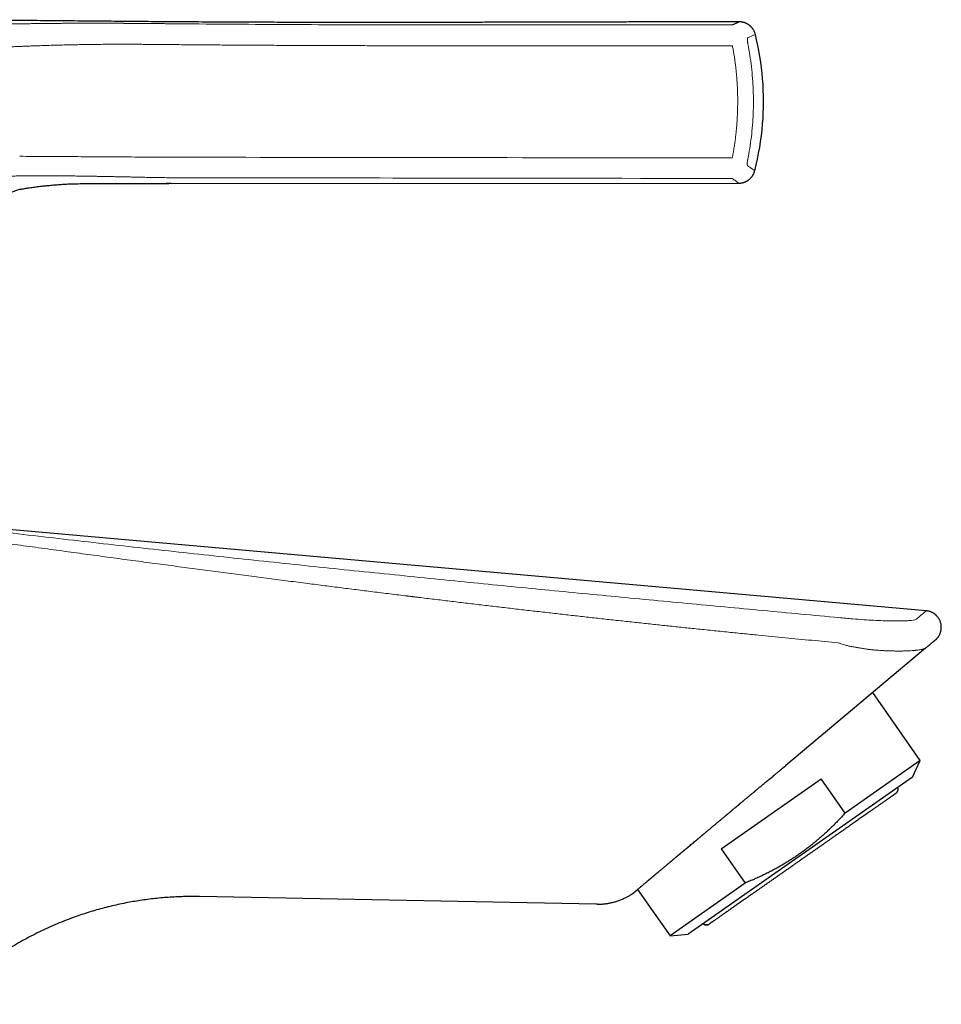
# Model space of a CAD drawing. Header units: millimetres. Extents: x 8 to 532, y 12 to 403.
# Tile 45 of 45: x 460 to 532, y 326 to 403. Entities that reach past the tile are written whole.
import ezdxf

# ---------------------------------------------------------------- set-up
doc = ezdxf.new("R2010")
doc.units = ezdxf.units.MM

msp = doc.modelspace()

# ---------------------------------------------------------------- linework, layer by layer
at = {"color": 7, "linetype": 'Continuous', "lineweight": 30}
for p, q in [((471.808, 390.271), (471.422, 390.271)), ((471.808, 390.271), (516.399, 390.308)), ((531.13, 356.712), (456.657, 363.305)), ((531.078, 353.769), (520.101, 344.557)), ((527.288, 350.588), (527.288, 350.588)), ((530.662, 344.955), (526.929, 350.287)), ((519.852, 344.349), (520.101, 344.557)), ((530.662, 344.955), (524.761, 340.823)), ((530.052, 343.647), (530.662, 344.955)), ((530.052, 343.647), (512.44, 331.315)), ((515.023, 338.007), (522.88, 343.508)), ((518.841, 343.507), (519.096, 343.719)), ((524.761, 340.823), (522.88, 343.508)), ((515.023, 338.007), (516.904, 335.321)), ((516.904, 335.321), (511.002, 331.189)), ((505.191, 333.656), (474.029, 334.259)), ((508.125, 334.542), (508.112, 334.529)), ((508.116, 334.532), (508.112, 334.529)), ((508.12, 334.535), (508.123, 334.539)), ((508.459, 334.821), (511.002, 331.189)), ((505.312, 333.658), (505.191, 333.656)), ((514.087, 332.102), (514.046, 332.077)), ((511.002, 331.189), (512.44, 331.315))]:
    msp.add_line(p, q, dxfattribs=at)
at = {"color": 8, "linetype": 'Continuous', "lineweight": 0, "flags": 128}
for points in [[(515.895, 392.29), (514.467, 392.292), (513.032, 392.293), (511.59, 392.295), (510.142, 392.297), (508.687, 392.298), (507.251, 392.3), (505.811, 392.302), (504.365, 392.303), (502.913, 392.305), (501.746, 392.307), (500.575, 392.308), (499.398, 392.309), (498.216, 392.311), (497.028, 392.312), (495.854, 392.314), (494.674, 392.315), (493.488, 392.317), (492.294, 392.318), (491.275, 392.32), (490.251, 392.321), (489.221, 392.322), (488.186, 392.324), (487.146, 392.325), (486.099, 392.326), (485.108, 392.328), (484.11, 392.329), (483.108, 392.33), (482.1, 392.332), (481.087, 392.333), (479.951, 392.334), (478.807, 392.336), (477.658, 392.338), (476.501, 392.339), (475.339, 392.341), (474.169, 392.342), (472.994, 392.344), (471.812, 392.346)], [(515.885, 390.679), (514.457, 390.68), (513.022, 390.682), (511.58, 390.684), (510.132, 390.686), (508.677, 390.687), (507.242, 390.689), (505.801, 390.691), (504.355, 390.693), (502.903, 390.695), (501.737, 390.696), (500.566, 390.698), (499.389, 390.699), (498.207, 390.701), (497.019, 390.702), (495.846, 390.704), (494.666, 390.705), (493.48, 390.707), (492.286, 390.708), (491.267, 390.71), (490.244, 390.711), (489.214, 390.713), (488.179, 390.714), (487.139, 390.715), (486.093, 390.717), (485.101, 390.718), (484.104, 390.72), (483.102, 390.721), (482.095, 390.722), (481.082, 390.724), (479.945, 390.725), (478.802, 390.727), (477.652, 390.729), (476.496, 390.73), (475.334, 390.732), (474.165, 390.734), (472.99, 390.735), (471.808, 390.737)]]:
    msp.add_lwpolyline(points, dxfattribs=at)
at = {"color": 7, "linetype": 'Continuous', "lineweight": 30}
for start, end in [(355.35566, 13.90382), (345.60032, 355.35566)]:
    msp.add_arc((496.453, 396.733), 21.895, start, end, dxfattribs=at)
for points, knots in [([(516.443, 402.982), (516.203, 402.982), (515.493, 402.981), (514.31, 402.98), (512.893, 402.978), (511.469, 402.976), (510.037, 402.973), (508.626, 402.971), (507.236, 402.968), (505.866, 402.965), (504.489, 402.961), (503.104, 402.958), (501.79, 402.955), (500.548, 402.952), (499.377, 402.949), (498.2, 402.947), (497.017, 402.944), (495.829, 402.942), (494.657, 402.94), (493.502, 402.938), (492.364, 402.936), (491.22, 402.935), (490.07, 402.934), (488.948, 402.933), (487.856, 402.933), (486.793, 402.933), (485.725, 402.934), (484.65, 402.934), (483.57, 402.936), (482.483, 402.937), (481.42, 402.939), (480.382, 402.942), (479.368, 402.945), (478.348, 402.948), (477.322, 402.952), (476.29, 402.957), (475.252, 402.962), (474.207, 402.968), (473.155, 402.974), (472.096, 402.981), (471.03, 402.989), (469.956, 402.997), (468.896, 403.006), (467.851, 403.015), (466.819, 403.024), (465.781, 403.034), (464.737, 403.044), (463.682, 403.053), (462.616, 403.063), (461.54, 403.073), (460.457, 403.083), (459.368, 403.093), (458.273, 403.102), (457.172, 403.11), (456.064, 403.119), (454.933, 403.126), (453.778, 403.133), (452.598, 403.139), (451.412, 403.144), (450.22, 403.147), (449.022, 403.15), (447.817, 403.151), (446.606, 403.15), (445.39, 403.147), (444.168, 403.142), (442.939, 403.135), (441.706, 403.126), (440.49, 403.115), (439.294, 403.101), (438.116, 403.086), (436.934, 403.067), (435.747, 403.046), (434.532, 403.022), (433.289, 402.993), (432.017, 402.961), (430.741, 402.925), (429.461, 402.885), (428.175, 402.842), (426.91, 402.795), (425.665, 402.747), (424.44, 402.697), (423.21, 402.643), (421.976, 402.587), (420.737, 402.527), (419.494, 402.465), (418.245, 402.4), (416.991, 402.332), (415.732, 402.262), (414.475, 402.189), (413.221, 402.114), (411.968, 402.037), (410.924, 401.971), (410.298, 401.931), (410.092, 401.917)], [0, 0, 0, 0, 0.006777, 0.020034, 0.033355, 0.046742, 0.060196, 0.073719, 0.086533, 0.099411, 0.112356, 0.125368, 0.13845, 0.149407, 0.160415, 0.171477, 0.182593, 0.193765, 0.204994, 0.215637, 0.226335, 0.237089, 0.247901, 0.258773, 0.26871, 0.2787, 0.288744, 0.298844, 0.309001, 0.319217, 0.329494, 0.33897, 0.3485, 0.358086, 0.367728, 0.37743, 0.387193, 0.397017, 0.406905, 0.41686, 0.426881, 0.436971, 0.447128, 0.456767, 0.466466, 0.476224, 0.486042, 0.495918, 0.505977, 0.516095, 0.526273, 0.53651, 0.546805, 0.557158, 0.567569, 0.578036, 0.589062, 0.60015, 0.611298, 0.622505, 0.633771, 0.645094, 0.656475, 0.667911, 0.679402, 0.690947, 0.702544, 0.714193, 0.725222, 0.736294, 0.747409, 0.758565, 0.769761, 0.781677, 0.793636, 0.805636, 0.81768, 0.829768, 0.841902, 0.853384, 0.864909, 0.876478, 0.888091, 0.899749, 0.911455, 0.923208, 0.935011, 0.946864, 0.95877, 0.970514, 0.982312, 0.994164, 1, 1, 1, 1]), ([(517.706, 401.994), (517.699, 402.021), (517.685, 402.076), (517.656, 402.156), (517.623, 402.233), (517.587, 402.304), (517.549, 402.368), (517.513, 402.423), (517.479, 402.47), (517.447, 402.509), (517.417, 402.545), (517.389, 402.575), (517.363, 402.602), (517.337, 402.627), (517.308, 402.654), (517.273, 402.684), (517.23, 402.718), (517.181, 402.754), (517.125, 402.79), (517.062, 402.827), (516.998, 402.859), (516.934, 402.887), (516.873, 402.91), (516.807, 402.931), (516.738, 402.949), (516.666, 402.964), (516.591, 402.974), (516.516, 402.981), (516.467, 402.982), (516.443, 402.982)], [0, 0, 0, 0, 0.047999, 0.099047, 0.147649, 0.193555, 0.236554, 0.276468, 0.308117, 0.337321, 0.364023, 0.388179, 0.409756, 0.429151, 0.450269, 0.478288, 0.509941, 0.545199, 0.584015, 0.626311, 0.671979, 0.708359, 0.746477, 0.786241, 0.827545, 0.870269, 0.914277, 0.959422, 1, 1, 1, 1]), ([(516.443, 402.982), (516.443, 402.982), (516.443, 402.982), (516.443, 402.982), (516.443, 402.982)], [0, 0, 0, 0, 0.522583, 1, 1, 1, 1]), ([(516.399, 390.309), (516.427, 390.309), (516.484, 390.31), (516.569, 390.319), (516.651, 390.332), (516.728, 390.35), (516.799, 390.37), (516.861, 390.392), (516.914, 390.414), (516.96, 390.435), (517.001, 390.455), (517.037, 390.475), (517.07, 390.494), (517.1, 390.513), (517.133, 390.534), (517.17, 390.561), (517.214, 390.594), (517.26, 390.633), (517.309, 390.678), (517.36, 390.73), (517.406, 390.784), (517.448, 390.838), (517.486, 390.892), (517.522, 390.95), (517.556, 391.012), (517.588, 391.078), (517.617, 391.148), (517.642, 391.221), (517.656, 391.272), (517.662, 391.297)], [0, 0, 0, 0, 0.048641, 0.099397, 0.147711, 0.193336, 0.236066, 0.275725, 0.307169, 0.336183, 0.362711, 0.386709, 0.408146, 0.427411, 0.448381, 0.476205, 0.507638, 0.542653, 0.581201, 0.623207, 0.668564, 0.704698, 0.742561, 0.782062, 0.823098, 0.865548, 0.909281, 0.954151, 1, 1, 1, 1]), ([(459.942, 389.812), (459.972, 389.82), (460.061, 389.842), (460.212, 389.874), (460.394, 389.908), (460.578, 389.938), (460.764, 389.966), (460.95, 389.992), (461.175, 390.022), (461.437, 390.053), (461.737, 390.086), (462.074, 390.12), (462.447, 390.155), (462.856, 390.19), (463.267, 390.221), (463.633, 390.244), (463.953, 390.26), (464.228, 390.264), (464.502, 390.268), (464.776, 390.272), (465.05, 390.276), (465.448, 390.281), (465.97, 390.286), (466.694, 390.289), (467.496, 390.288), (468.379, 390.284), (469.266, 390.278), (470.159, 390.272), (470.941, 390.27), (471.426, 390.271), (471.612, 390.271)], [0, 0, 0, 0, 0.007948, 0.023657, 0.039482, 0.055417, 0.071454, 0.087585, 0.103804, 0.129455, 0.155283, 0.181258, 0.216236, 0.251373, 0.286603, 0.321862, 0.345354, 0.368817, 0.392264, 0.415699, 0.439125, 0.462546, 0.51775, 0.573017, 0.648021, 0.723455, 0.799353, 0.875654, 0.9523, 1, 1, 1, 1]), ([(459.994, 389.825), (459.957, 389.816), (459.868, 389.795), (459.729, 389.756), (459.578, 389.709), (459.429, 389.657), (459.282, 389.602), (459.131, 389.538), (458.975, 389.465), (458.814, 389.384), (458.656, 389.299), (458.479, 389.2), (458.285, 389.085), (458.074, 388.954), (457.868, 388.82), (457.667, 388.683), (457.47, 388.543), (457.279, 388.401), (457.093, 388.255), (456.912, 388.106), (456.738, 387.953), (456.571, 387.796), (456.411, 387.637), (456.258, 387.476), (456.112, 387.31), (455.968, 387.138), (455.826, 386.957), (455.688, 386.769), (455.557, 386.578), (455.434, 386.384), (455.317, 386.188), (455.209, 385.995), (455.11, 385.803), (455.019, 385.615), (454.934, 385.425), (454.855, 385.235), (454.782, 385.045), (454.733, 384.912), (454.71, 384.842), (454.708, 384.837)], [0, 0, 0, 0, 0.015208, 0.036378, 0.057396, 0.07826, 0.098968, 0.119532, 0.143599, 0.16749, 0.191194, 0.214705, 0.247956, 0.280839, 0.313389, 0.345623, 0.377548, 0.409162, 0.440469, 0.471477, 0.502203, 0.532665, 0.562343, 0.591794, 0.621033, 0.650072, 0.681211, 0.712123, 0.742803, 0.773241, 0.803428, 0.833356, 0.86133, 0.889062, 0.916556, 0.943813, 0.970834, 0.997617, 1, 1, 1, 1]), ([(531.849, 354.416), (531.862, 354.426), (531.889, 354.449), (531.929, 354.487), (531.968, 354.527), (532.004, 354.567), (532.037, 354.608), (532.071, 354.653), (532.107, 354.704), (532.143, 354.763), (532.177, 354.826), (532.209, 354.892), (532.239, 354.966), (532.266, 355.047), (532.289, 355.135), (532.305, 355.223), (532.315, 355.31), (532.319, 355.398), (532.318, 355.486), (532.31, 355.573), (532.297, 355.66), (532.277, 355.746), (532.252, 355.83), (532.221, 355.913), (532.185, 355.993), (532.143, 356.07), (532.097, 356.143), (532.047, 356.212), (531.998, 356.27), (531.953, 356.319), (531.911, 356.361), (531.873, 356.395), (531.838, 356.424), (531.805, 356.45), (531.767, 356.477), (531.722, 356.508), (531.669, 356.54), (531.608, 356.573), (531.54, 356.605), (531.467, 356.634), (531.389, 356.66), (531.306, 356.681), (531.219, 356.698), (531.16, 356.704), (531.13, 356.707)], [0, 0, 0, 0, 0.015952, 0.034958, 0.053137, 0.070722, 0.08765, 0.104717, 0.126085, 0.148446, 0.171822, 0.196038, 0.22022, 0.250162, 0.279677, 0.308648, 0.337136, 0.365711, 0.39437, 0.423046, 0.451672, 0.480249, 0.508918, 0.537633, 0.566327, 0.594938, 0.623286, 0.650944, 0.677842, 0.697413, 0.716534, 0.735224, 0.747262, 0.760971, 0.776293, 0.79316, 0.8141, 0.836797, 0.861094, 0.886819, 0.913781, 0.941776, 0.970589, 1, 1, 1, 1]), ([(531.849, 354.415), (531.849, 354.415), (531.847, 354.414), (531.84, 354.407), (531.827, 354.397), (531.81, 354.382), (531.788, 354.364), (531.761, 354.341), (531.73, 354.315), (531.694, 354.285), (531.654, 354.252), (531.61, 354.215), (531.561, 354.173), (531.506, 354.128), (531.447, 354.078), (531.383, 354.024), (531.314, 353.966), (531.24, 353.904), (531.162, 353.839), (531.106, 353.792), (531.078, 353.769)], [0, 0, 0, 0, 0.043133, 0.098353, 0.15459, 0.210843, 0.26712, 0.323424, 0.379761, 0.43513, 0.490542, 0.546001, 0.601513, 0.658217, 0.714986, 0.771827, 0.828743, 0.88574, 0.942824, 1, 1, 1, 1]), ([(519.104, 343.726), (519.158, 343.771), (519.283, 343.875), (519.477, 344.036), (519.669, 344.196), (519.791, 344.298), (519.843, 344.341)], [0, 0, 0, 0, 0.218472, 0.503044, 0.787018, 1, 1, 1, 1]), ([(509.296, 335.528), (509.316, 335.544), (509.354, 335.576), (509.411, 335.624), (509.467, 335.671), (509.521, 335.717), (509.574, 335.762), (509.625, 335.805), (509.674, 335.846), (509.722, 335.887), (509.769, 335.926), (509.814, 335.964), (509.856, 336), (509.896, 336.033), (509.933, 336.064), (509.98, 336.104), (510.039, 336.153), (510.11, 336.213), (510.183, 336.274), (510.259, 336.337), (510.342, 336.408), (510.435, 336.486), (510.538, 336.572), (510.644, 336.661), (510.746, 336.747), (510.842, 336.828), (510.932, 336.903), (511.023, 336.979), (511.114, 337.056), (511.207, 337.134), (511.301, 337.212), (511.395, 337.291), (511.488, 337.369), (511.581, 337.447), (511.681, 337.53), (511.787, 337.619), (511.9, 337.713), (512.014, 337.809), (512.132, 337.908), (512.255, 338.011), (512.382, 338.117), (512.514, 338.227), (512.649, 338.341), (512.789, 338.457), (512.932, 338.577), (513.092, 338.711), (513.268, 338.858), (513.46, 339.018), (513.654, 339.18), (513.849, 339.343), (514.047, 339.508), (514.247, 339.675), (514.443, 339.839), (514.638, 340.002), (514.831, 340.163), (515.028, 340.327), (515.229, 340.495), (515.434, 340.666), (515.605, 340.81), (515.74, 340.923), (515.837, 341.004), (515.93, 341.082), (516.019, 341.157), (516.104, 341.228), (516.185, 341.296), (516.261, 341.36), (516.334, 341.421), (516.399, 341.475), (516.457, 341.523), (516.507, 341.565), (516.555, 341.605), (516.601, 341.643), (516.644, 341.679), (516.686, 341.714), (516.729, 341.749), (516.775, 341.788), (516.826, 341.83), (516.882, 341.877), (516.943, 341.928), (517.009, 341.983), (517.08, 342.042), (517.156, 342.105), (517.236, 342.172), (517.319, 342.241), (517.404, 342.312), (517.491, 342.385), (517.583, 342.461), (517.678, 342.541), (517.778, 342.624), (517.881, 342.71), (517.988, 342.799), (518.1, 342.892), (518.215, 342.988), (518.333, 343.086), (518.454, 343.187), (518.578, 343.291), (518.706, 343.397), (518.792, 343.469), (518.836, 343.506)], [0, 0, 0, 0, 0.010581, 0.020729, 0.030444, 0.039728, 0.048582, 0.057007, 0.065003, 0.072572, 0.080044, 0.087048, 0.093585, 0.099655, 0.105259, 0.110397, 0.120672, 0.131037, 0.141513, 0.152101, 0.162801, 0.176333, 0.190056, 0.203975, 0.21809, 0.22932, 0.240651, 0.2518, 0.262673, 0.274106, 0.285218, 0.296032, 0.306758, 0.317449, 0.328105, 0.340618, 0.353083, 0.365579, 0.378319, 0.391586, 0.405123, 0.41893, 0.433008, 0.447359, 0.461983, 0.476799, 0.495679, 0.514569, 0.533449, 0.552319, 0.57118, 0.590035, 0.608925, 0.626468, 0.644254, 0.662282, 0.680553, 0.699064, 0.717815, 0.726797, 0.735455, 0.743765, 0.751728, 0.759343, 0.766485, 0.773293, 0.779766, 0.785906, 0.790578, 0.795036, 0.799281, 0.803313, 0.807251, 0.810678, 0.814451, 0.818568, 0.823031, 0.827839, 0.833315, 0.83918, 0.845433, 0.852075, 0.859105, 0.866523, 0.873873, 0.881568, 0.889608, 0.897994, 0.906725, 0.915802, 0.925224, 0.934991, 0.945104, 0.955563, 0.966171, 0.977113, 0.98839, 1, 1, 1, 1]), ([(528.75, 342.369), (528.763, 342.379), (528.79, 342.399), (528.825, 342.436), (528.855, 342.476), (528.88, 342.519), (528.899, 342.566), (528.913, 342.614), (528.92, 342.666), (528.921, 342.719), (528.913, 342.774), (528.904, 342.813), (528.895, 342.833), (528.894, 342.836)], [0, 0, 0, 0, 0.095488, 0.191062, 0.286572, 0.381941, 0.477159, 0.572274, 0.667366, 0.772032, 0.876863, 0.981875, 1, 1, 1, 1]), ([(528.75, 342.369), (528.749, 342.368), (528.748, 342.367), (528.739, 342.361), (528.725, 342.352), (528.706, 342.338), (528.681, 342.32), (528.651, 342.299), (528.615, 342.275), (528.575, 342.246), (528.529, 342.214), (528.477, 342.178), (528.42, 342.138), (528.357, 342.094), (528.289, 342.046), (528.215, 341.995), (528.137, 341.94), (528.053, 341.881), (527.964, 341.819), (527.87, 341.753), (527.772, 341.684), (527.668, 341.611), (527.559, 341.535), (527.446, 341.456), (527.332, 341.376), (527.217, 341.295), (527.101, 341.214), (526.982, 341.131), (526.859, 341.045), (526.732, 340.956), (526.599, 340.863), (526.458, 340.764), (526.309, 340.66), (526.156, 340.553), (526, 340.444), (525.841, 340.332), (525.68, 340.22), (525.517, 340.105), (525.351, 339.989), (525.181, 339.87), (525.006, 339.748), (524.828, 339.623), (524.648, 339.496), (524.464, 339.368), (524.279, 339.238), (524.091, 339.107), (523.902, 338.974), (523.71, 338.84), (523.517, 338.705), (523.322, 338.568), (523.125, 338.43), (522.928, 338.292), (522.729, 338.153), (522.534, 338.017), (522.345, 337.884), (522.16, 337.755), (521.975, 337.625), (521.79, 337.495), (521.604, 337.365), (521.413, 337.232), (521.216, 337.094), (521.014, 336.952), (520.812, 336.811), (520.611, 336.67), (520.412, 336.53), (520.214, 336.392), (520.018, 336.255), (519.824, 336.119), (519.629, 335.983), (519.435, 335.846), (519.24, 335.71), (519.048, 335.575), (518.857, 335.442), (518.668, 335.309), (518.481, 335.178), (518.296, 335.049), (518.114, 334.922), (517.934, 334.796), (517.757, 334.672), (517.583, 334.55), (517.412, 334.43), (517.243, 334.312), (517.083, 334.2), (516.93, 334.093), (516.785, 333.991), (516.642, 333.891), (516.503, 333.793), (516.366, 333.698), (516.229, 333.602), (516.092, 333.506), (515.955, 333.41), (515.822, 333.317), (515.694, 333.227), (515.57, 333.141), (515.452, 333.058), (515.339, 332.978), (515.23, 332.902), (515.125, 332.829), (515.024, 332.758), (514.927, 332.69), (514.836, 332.626), (514.749, 332.565), (514.667, 332.508), (514.591, 332.455), (514.519, 332.405), (514.453, 332.358), (514.393, 332.316), (514.337, 332.277), (514.287, 332.242), (514.243, 332.211), (514.204, 332.184), (514.171, 332.161), (514.145, 332.142), (514.124, 332.127), (514.107, 332.116), (514.095, 332.108), (514.088, 332.103), (514.087, 332.102), (514.087, 332.102)], [0, 0, 0, 0, 0.008774, 0.017551, 0.02633, 0.035111, 0.043893, 0.052519, 0.061145, 0.069771, 0.078398, 0.087201, 0.096003, 0.104805, 0.113607, 0.122408, 0.131209, 0.14001, 0.14881, 0.15761, 0.16641, 0.175209, 0.184009, 0.192808, 0.201608, 0.209674, 0.21774, 0.225806, 0.233872, 0.241938, 0.250005, 0.258785, 0.267566, 0.276346, 0.285127, 0.293908, 0.302532, 0.311157, 0.319781, 0.328405, 0.337205, 0.346005, 0.354805, 0.363605, 0.372405, 0.381204, 0.390004, 0.398803, 0.407602, 0.416401, 0.425199, 0.433998, 0.442796, 0.451594, 0.45966, 0.467725, 0.47579, 0.483855, 0.49192, 0.499986, 0.508765, 0.517545, 0.526325, 0.535105, 0.543886, 0.552511, 0.561135, 0.56976, 0.578385, 0.587187, 0.595989, 0.604791, 0.613593, 0.622395, 0.631198, 0.64, 0.648802, 0.657604, 0.666406, 0.675208, 0.68401, 0.692811, 0.701612, 0.709679, 0.717746, 0.725813, 0.73388, 0.741946, 0.750012, 0.758791, 0.767571, 0.77635, 0.785129, 0.793908, 0.802531, 0.811153, 0.819776, 0.828398, 0.837197, 0.845996, 0.854795, 0.863595, 0.872394, 0.881194, 0.889995, 0.898795, 0.907596, 0.916397, 0.925197, 0.933998, 0.942799, 0.9516, 0.959668, 0.967735, 0.975802, 0.983868, 0.991934, 1, 1, 1, 1]), ([(524.761, 340.823), (524.67, 340.724), (524.49, 340.525), (524.214, 340.233), (523.933, 339.945), (523.666, 339.681), (523.415, 339.439), (523.179, 339.22), (522.94, 339.004), (522.698, 338.793), (522.532, 338.652), (522.366, 338.514), (522.199, 338.377), (521.948, 338.178), (521.693, 337.983), (521.436, 337.792), (521.169, 337.602), (520.894, 337.413), (520.61, 337.225), (520.323, 337.042), (520.032, 336.864), (519.724, 336.682), (519.396, 336.498), (519.051, 336.311), (518.701, 336.131), (518.348, 335.957), (517.992, 335.79), (517.632, 335.627), (517.269, 335.471), (517.025, 335.371), (516.904, 335.321)], [0, 0, 0, 0, 0.041539, 0.083084, 0.124627, 0.166165, 0.199403, 0.232647, 0.265893, 0.299136, 0.332373, 0.333156, 0.366243, 0.399337, 0.432433, 0.465526, 0.498613, 0.533795, 0.568986, 0.604179, 0.63937, 0.674553, 0.715127, 0.755708, 0.79629, 0.836865, 0.877645, 0.918431, 0.959218, 1, 1, 1, 1]), ([(508.13, 334.543), (508.13, 334.543), (508.134, 334.546), (508.142, 334.552), (508.153, 334.562), (508.165, 334.573), (508.18, 334.585), (508.196, 334.599), (508.217, 334.617), (508.245, 334.64), (508.281, 334.671), (508.322, 334.705), (508.367, 334.743), (508.417, 334.786), (508.474, 334.834), (508.537, 334.887), (508.604, 334.944), (508.677, 335.006), (508.755, 335.071), (508.837, 335.14), (508.921, 335.212), (509.008, 335.285), (509.1, 335.362), (509.196, 335.443), (509.263, 335.5), (509.297, 335.528)], [0, 0, 0, 0, 0.007895, 0.039632, 0.072135, 0.104978, 0.138632, 0.172781, 0.207104, 0.255874, 0.304269, 0.352536, 0.400889, 0.449327, 0.500721, 0.552086, 0.603436, 0.654793, 0.706167, 0.757554, 0.806015, 0.854486, 0.902972, 0.951476, 1, 1, 1, 1]), ([(474.029, 334.258), (473.614, 334.261), (472.794, 334.266), (471.579, 334.206), (470.392, 334.098), (469.232, 333.941), (468.26, 333.767), (467.469, 333.599), (466.852, 333.452), (466.243, 333.293), (465.644, 333.122), (465.054, 332.939), (464.474, 332.745), (463.611, 332.434), (462.482, 331.978), (461.115, 331.335), (459.805, 330.628), (458.551, 329.862), (457.351, 329.039), (456.203, 328.162), (455.112, 327.228), (454.263, 326.44), (453.798, 325.945), (453.658, 325.796)], [0, 0, 0, 0, 0.05487, 0.108365, 0.160747, 0.212249, 0.263031, 0.291216, 0.319163, 0.346866, 0.37432, 0.401521, 0.428468, 0.45516, 0.52279, 0.589267, 0.654741, 0.71939, 0.78339, 0.846942, 0.91028, 0.973089, 1, 1, 1, 1]), ([(505.312, 333.655), (505.313, 333.655), (505.316, 333.655), (505.323, 333.655), (505.33, 333.656), (505.339, 333.656), (505.348, 333.657), (505.357, 333.658), (505.367, 333.658), (505.376, 333.658), (505.385, 333.659), (505.395, 333.659), (505.405, 333.66), (505.416, 333.66), (505.429, 333.66), (505.443, 333.661), (505.461, 333.661), (505.484, 333.662), (505.513, 333.663), (505.549, 333.665), (505.589, 333.667), (505.654, 333.671), (505.745, 333.679), (505.862, 333.691), (505.982, 333.706), (506.105, 333.724), (506.232, 333.747), (506.362, 333.773), (506.494, 333.804), (506.63, 333.84), (506.765, 333.88), (506.906, 333.925), (507.049, 333.976), (507.196, 334.034), (507.339, 334.095), (507.469, 334.156), (507.585, 334.215), (507.688, 334.269), (507.785, 334.323), (507.867, 334.372), (507.935, 334.413), (507.99, 334.448), (508.043, 334.483), (508.087, 334.512), (508.112, 334.529), (508.12, 334.535)], [0, 0, 0, 0, 0.0209196, 0.0399186, 0.0570075, 0.072202, 0.0855253, 0.0970124, 0.1044557, 0.1109325, 0.1164969, 0.1212344, 0.1252823, 0.1288576, 0.132457, 0.1366278, 0.1416748, 0.1487497, 0.157046, 0.168519, 0.1810199, 0.1936483, 0.2280864, 0.2634154, 0.3000265, 0.33776, 0.3766557, 0.4167079, 0.4579084, 0.500247, 0.5433738, 0.5863273, 0.6341406, 0.6816201, 0.7287427, 0.7754868, 0.8117821, 0.8468429, 0.8805435, 0.912883, 0.9331544, 0.9528528, 0.9720128, 0.9910024, 1, 1, 1, 1]), ([(508.125, 334.539), (508.127, 334.54), (508.129, 334.542), (508.132, 334.545), (508.136, 334.548), (508.14, 334.551), (508.145, 334.555), (508.15, 334.559), (508.156, 334.564), (508.163, 334.57), (508.17, 334.577), (508.179, 334.584), (508.19, 334.593), (508.201, 334.603), (508.216, 334.615), (508.236, 334.632), (508.261, 334.653), (508.289, 334.678), (508.322, 334.705), (508.359, 334.736), (508.398, 334.77), (508.432, 334.798), (508.453, 334.816), (508.459, 334.821)], [0, 0, 0, 0, 0.027996, 0.051985, 0.077493, 0.104695, 0.133768, 0.16489, 0.198237, 0.233973, 0.272023, 0.312096, 0.353892, 0.397111, 0.441452, 0.512677, 0.584764, 0.65654, 0.736492, 0.814738, 0.891731, 0.967924, 1, 1, 1, 1]), ([(514.008, 332.059), (514.004, 332.058), (513.986, 332.049), (513.95, 332.04), (513.9, 332.031), (513.85, 332.028), (513.8, 332.032), (513.749, 332.043), (513.699, 332.061), (513.65, 332.087), (513.616, 332.109), (513.6, 332.123), (513.598, 332.126)], [0, 0, 0, 0, 0.0248978, 0.140027, 0.254985, 0.3697619, 0.4844144, 0.5990399, 0.7252051, 0.851569, 0.9781519, 1, 1, 1, 1]), ([(513.6, 332.127), (513.607, 332.121), (513.623, 332.107), (513.65, 332.09), (513.679, 332.074), (513.706, 332.061), (513.731, 332.052), (513.76, 332.043), (513.796, 332.035), (513.834, 332.031), (513.869, 332.031), (513.899, 332.033), (513.926, 332.036), (513.949, 332.041), (513.964, 332.045), (513.976, 332.048), (513.984, 332.051), (513.993, 332.054), (514, 332.056), (514.008, 332.059), (514.017, 332.063), (514.027, 332.068), (514.038, 332.073), (514.049, 332.078), (514.06, 332.085), (514.067, 332.089), (514.071, 332.091)], [0, 0, 0, 0, 0.041644, 0.09664, 0.146625, 0.191612, 0.23162, 0.266665, 0.330593, 0.396752, 0.442214, 0.488767, 0.534165, 0.566105, 0.592005, 0.60811, 0.620492, 0.633121, 0.647479, 0.664666, 0.68533, 0.726464, 0.778209, 0.840935, 0.914832, 1, 1, 1, 1])]:
    msp.add_open_spline(points, degree=3, knots=knots, dxfattribs=at)
at = {"color": 8, "linetype": 'Continuous', "lineweight": 0}
for points, knots in [([(471.807, 402.833), (471.744, 402.834), (471.621, 402.835), (471.438, 402.836), (471.263, 402.838), (471.094, 402.84), (470.931, 402.841), (470.778, 402.843), (470.634, 402.844), (470.498, 402.845), (470.369, 402.847), (470.246, 402.848), (470.128, 402.849), (470.017, 402.85), (469.911, 402.851), (469.812, 402.852), (469.718, 402.852), (469.641, 402.853), (469.579, 402.854), (469.538, 402.854), (469.513, 402.854), (469.503, 402.854), (469.5, 402.854), (469.497, 402.854), (469.494, 402.854), (469.49, 402.854), (469.451, 402.855), (469.367, 402.855), (469.242, 402.856), (469.11, 402.857), (468.986, 402.858), (468.87, 402.859), (468.762, 402.86), (468.661, 402.861), (468.567, 402.861), (468.479, 402.862), (468.398, 402.862), (468.325, 402.863), (468.258, 402.863), (468.205, 402.864), (468.164, 402.864), (468.134, 402.864), (468.106, 402.864), (468.081, 402.864), (468.058, 402.864), (468.033, 402.865), (467.998, 402.865), (467.95, 402.865), (467.889, 402.865), (467.82, 402.866), (467.742, 402.866), (467.654, 402.867), (467.56, 402.867), (467.459, 402.868), (467.352, 402.868), (467.243, 402.868), (467.132, 402.869), (467.022, 402.869), (466.92, 402.87), (466.827, 402.87), (466.768, 402.87), (466.728, 402.87), (466.709, 402.87), (466.691, 402.87), (466.672, 402.87), (466.653, 402.87), (466.633, 402.871), (466.536, 402.871), (466.358, 402.871), (466.1, 402.872), (465.837, 402.872), (465.571, 402.872), (465.302, 402.872), (465.028, 402.872), (464.749, 402.871), (464.463, 402.87), (464.172, 402.869), (463.938, 402.868), (463.762, 402.868), (463.646, 402.867), (463.533, 402.866), (463.421, 402.866), (463.309, 402.865), (463.182, 402.864), (463.038, 402.863), (462.879, 402.862), (462.713, 402.861), (462.542, 402.859), (462.364, 402.858), (462.185, 402.856), (462.003, 402.854), (461.82, 402.852), (461.632, 402.85), (461.439, 402.848), (461.241, 402.845), (461.038, 402.842), (460.831, 402.839), (460.618, 402.836), (460.401, 402.833), (460.172, 402.829), (459.931, 402.825), (459.687, 402.821), (459.492, 402.817), (459.378, 402.815), (459.335, 402.814), (459.322, 402.814), (459.309, 402.813), (459.295, 402.813), (459.282, 402.813), (459.123, 402.81), (458.82, 402.803), (458.505, 402.796), (458.32, 402.792), (458.267, 402.791), (458.22, 402.79), (458.178, 402.789), (458.137, 402.788), (458.095, 402.787), (458.039, 402.785), (457.967, 402.783), (457.879, 402.781), (457.788, 402.779), (457.694, 402.776), (457.596, 402.774), (457.495, 402.771), (457.406, 402.769), (457.335, 402.767), (457.286, 402.766), (457.242, 402.764), (457.202, 402.763), (457.162, 402.762), (456.991, 402.757), (456.672, 402.748), (456.206, 402.734), (455.874, 402.723), (455.689, 402.717), (455.65, 402.715), (455.609, 402.714), (455.569, 402.713), (455.53, 402.711), (455.49, 402.71), (455.43, 402.708), (455.349, 402.705), (455.242, 402.701), (455.134, 402.698), (455.023, 402.694), (454.915, 402.69), (454.81, 402.686), (454.707, 402.682), (454.61, 402.678), (454.518, 402.675), (454.432, 402.672), (454.352, 402.669), (454.277, 402.666), (454.211, 402.663), (454.151, 402.661), (454.099, 402.659), (454.052, 402.657), (454.01, 402.655), (453.974, 402.654), (453.943, 402.653), (453.922, 402.652), (453.908, 402.651), (453.901, 402.651), (453.893, 402.651), (453.885, 402.65), (453.877, 402.65), (453.869, 402.65), (453.768, 402.646), (453.576, 402.638), (453.294, 402.626), (453.016, 402.614), (452.716, 402.601), (452.394, 402.587), (452.052, 402.571), (451.717, 402.556), (451.388, 402.54), (451.066, 402.524), (450.75, 402.509), (450.489, 402.496), (450.281, 402.485), (450.126, 402.478), (449.972, 402.47), (449.821, 402.462), (449.675, 402.454), (449.471, 402.444), (449.21, 402.43), (448.873, 402.413), (448.525, 402.394), (448.165, 402.375), (447.81, 402.357), (447.459, 402.338), (447.156, 402.323), (446.901, 402.309), (446.7, 402.299), (446.557, 402.292), (446.475, 402.288), (446.447, 402.286), (446.422, 402.285), (446.369, 402.282), (446.288, 402.278), (446.175, 402.272), (446.055, 402.266), (445.929, 402.26), (445.796, 402.254), (445.655, 402.247), (445.508, 402.24), (445.354, 402.233), (445.194, 402.225), (445.033, 402.218), (444.873, 402.21), (444.715, 402.203), (444.551, 402.196), (444.381, 402.189), (444.205, 402.182), (444.033, 402.175), (443.866, 402.168), (443.702, 402.162), (443.595, 402.158), (443.541, 402.156)], [0, 0, 0, 0, 0.005847, 0.011495, 0.016942, 0.022189, 0.027233, 0.032073, 0.03645, 0.040645, 0.044657, 0.048484, 0.052128, 0.055587, 0.05886, 0.061948, 0.064849, 0.067564, 0.069144, 0.070652, 0.071369, 0.071462, 0.071554, 0.071646, 0.071738, 0.071829, 0.072032, 0.075355, 0.079664, 0.083759, 0.087637, 0.0912, 0.094558, 0.097711, 0.100659, 0.1034, 0.105892, 0.108185, 0.110278, 0.112171, 0.113164, 0.114091, 0.114953, 0.115749, 0.116481, 0.117147, 0.118025, 0.119758, 0.121653, 0.12371, 0.126243, 0.128985, 0.131936, 0.135095, 0.138463, 0.14204, 0.145361, 0.148844, 0.152488, 0.154982, 0.157547, 0.158132, 0.158721, 0.159313, 0.15991, 0.160509, 0.161112, 0.161719, 0.169751, 0.177929, 0.186251, 0.194719, 0.203331, 0.212087, 0.220987, 0.230273, 0.239708, 0.249289, 0.253093, 0.256919, 0.260645, 0.264207, 0.2679, 0.271725, 0.276784, 0.282055, 0.287539, 0.293236, 0.299146, 0.305268, 0.311234, 0.31739, 0.323733, 0.330265, 0.336986, 0.343894, 0.35099, 0.358274, 0.365744, 0.373402, 0.38204, 0.390903, 0.398887, 0.402456, 0.402926, 0.403396, 0.403867, 0.404338, 0.404811, 0.405283, 0.421108, 0.436914, 0.4389, 0.440886, 0.442567, 0.443968, 0.445421, 0.446926, 0.448484, 0.451477, 0.454646, 0.457992, 0.46135, 0.464869, 0.468548, 0.472387, 0.474463, 0.476295, 0.477763, 0.47923, 0.480698, 0.482166, 0.497888, 0.515745, 0.533593, 0.534902, 0.536431, 0.537943, 0.539439, 0.540918, 0.54238, 0.543826, 0.547715, 0.551478, 0.555793, 0.55993, 0.563888, 0.567979, 0.571861, 0.575533, 0.578996, 0.582249, 0.585292, 0.588126, 0.590751, 0.592888, 0.594862, 0.596675, 0.598326, 0.599644, 0.600838, 0.601784, 0.60208, 0.602381, 0.602682, 0.602982, 0.603282, 0.603583, 0.603883, 0.614827, 0.625639, 0.636317, 0.646861, 0.660356, 0.673626, 0.686671, 0.699491, 0.712087, 0.724459, 0.736607, 0.742756, 0.748846, 0.754877, 0.76085, 0.766672, 0.772123, 0.784851, 0.79741, 0.81173, 0.825823, 0.839689, 0.853327, 0.866737, 0.874884, 0.882945, 0.889966, 0.891337, 0.892298, 0.893256, 0.894228, 0.898313, 0.902626, 0.907165, 0.91193, 0.917015, 0.922332, 0.927882, 0.933665, 0.939679, 0.945751, 0.951692, 0.957502, 0.963183, 0.969776, 0.976185, 0.982412, 0.988456, 0.994319, 1, 1, 1, 1]), ([(515.906, 402.742), (512.965, 402.743), (507.083, 402.744), (498.261, 402.737), (489.442, 402.741), (480.624, 402.763), (474.746, 402.81), (471.807, 402.833)], [0, 0, 0, 0, 0.200079, 0.400121, 0.600121, 0.80008, 1, 1, 1, 1]), ([(515.906, 402.742), (515.934, 402.754), (515.99, 402.779), (516.065, 402.812), (516.134, 402.842), (516.196, 402.87), (516.251, 402.895), (516.299, 402.917), (516.339, 402.935), (516.372, 402.95), (516.398, 402.961), (516.418, 402.971), (516.433, 402.977), (516.442, 402.981), (516.443, 402.982), (516.443, 402.982)], [0, 0, 0, 0, 0.079985, 0.15999, 0.240009, 0.320039, 0.400079, 0.480129, 0.560188, 0.633582, 0.706982, 0.780385, 0.853792, 0.9272, 1, 1, 1, 1]), ([(517.117, 401.263), (517.114, 401.281), (517.107, 401.317), (517.099, 401.37), (517.092, 401.42), (517.088, 401.467), (517.085, 401.511), (517.083, 401.55), (517.083, 401.584), (517.085, 401.615), (517.087, 401.643), (517.091, 401.668), (517.096, 401.691), (517.102, 401.71), (517.11, 401.726), (517.12, 401.739), (517.127, 401.743), (517.131, 401.746)], [0, 0, 0, 0, 0.0761197, 0.1494357, 0.2210787, 0.2914736, 0.3600235, 0.4248695, 0.4869335, 0.5459838, 0.6018857, 0.6655752, 0.7279228, 0.7908316, 0.8564352, 0.9261355, 1, 1, 1, 1]), ([(517.131, 401.746), (517.183, 401.768), (517.286, 401.811), (517.412, 401.866), (517.517, 401.911), (517.598, 401.946), (517.657, 401.972), (517.693, 401.989), (517.706, 401.995), (517.706, 401.994), (517.706, 401.994)], [0, 0, 0, 0, 0.141369, 0.281687, 0.420993, 0.559326, 0.696725, 0.83323, 0.968882, 1, 1, 1, 1]), ([(471.812, 401.196), (471.645, 401.198), (471.316, 401.201), (470.833, 401.205), (470.369, 401.209), (469.924, 401.212), (469.499, 401.215), (469.092, 401.217), (468.701, 401.219), (468.327, 401.22), (467.969, 401.221), (467.668, 401.221), (467.418, 401.22), (467.225, 401.22), (467.095, 401.22), (467.027, 401.219), (467.008, 401.219), (466.99, 401.219), (466.972, 401.219), (466.954, 401.219), (466.936, 401.219), (466.756, 401.218), (466.412, 401.215), (465.902, 401.21), (465.383, 401.203), (464.856, 401.195), (464.322, 401.185), (463.779, 401.173), (463.223, 401.16), (462.655, 401.145), (462.075, 401.128), (461.629, 401.113), (461.318, 401.103), (461.144, 401.096), (460.968, 401.09), (460.792, 401.084), (460.616, 401.077), (460.439, 401.071), (460.261, 401.064), (460.036, 401.055), (459.758, 401.043), (459.422, 401.029), (459.071, 401.014), (458.705, 400.997), (458.327, 400.979), (457.936, 400.96), (457.534, 400.941), (457.119, 400.92), (456.74, 400.9), (456.4, 400.882), (456.101, 400.866), (455.796, 400.849), (455.487, 400.832), (455.171, 400.814), (454.833, 400.795), (454.478, 400.774), (454.117, 400.753), (453.774, 400.733), (453.445, 400.713), (453.133, 400.694), (452.835, 400.676), (452.556, 400.659), (452.293, 400.643), (452.048, 400.628), (451.821, 400.614), (451.611, 400.601), (451.417, 400.589), (451.265, 400.58), (451.151, 400.572), (451.072, 400.568), (450.996, 400.563), (450.924, 400.558), (450.855, 400.554), (450.782, 400.55), (450.698, 400.545), (450.424, 400.528), (449.964, 400.501), (449.327, 400.464), (448.691, 400.429), (448.062, 400.396), (447.44, 400.366), (446.827, 400.338), (446.22, 400.312), (445.616, 400.289), (445.01, 400.27), (444.599, 400.259), (444.395, 400.254)], [0, 0, 0, 0, 0.016059, 0.031485, 0.046293, 0.060495, 0.074099, 0.087109, 0.099529, 0.111663, 0.123163, 0.134014, 0.140814, 0.14732, 0.1528, 0.1534, 0.153998, 0.154593, 0.155184, 0.155773, 0.156359, 0.156942, 0.173273, 0.189961, 0.207029, 0.224497, 0.242382, 0.26069, 0.279423, 0.299104, 0.31924, 0.339835, 0.345991, 0.352186, 0.358421, 0.364694, 0.371005, 0.377354, 0.383741, 0.390164, 0.401784, 0.414028, 0.426903, 0.440412, 0.454558, 0.469073, 0.484205, 0.499951, 0.516305, 0.527542, 0.539044, 0.550806, 0.562824, 0.575094, 0.587686, 0.60257, 0.616818, 0.630425, 0.643388, 0.655925, 0.667794, 0.678997, 0.689536, 0.699415, 0.708479, 0.716913, 0.724723, 0.731912, 0.735276, 0.738486, 0.741544, 0.74445, 0.747204, 0.749808, 0.753306, 0.757408, 0.782955, 0.808914, 0.834426, 0.85948, 0.884071, 0.908211, 0.931541, 0.954567, 0.977361, 1, 1, 1, 1]), ([(515.907, 401.107), (515.737, 401.107), (515.393, 401.108), (514.874, 401.108), (514.348, 401.108), (513.814, 401.108), (513.274, 401.108), (512.739, 401.108), (512.207, 401.108), (511.68, 401.108), (511.147, 401.108), (510.609, 401.108), (510.065, 401.108), (509.514, 401.108), (508.957, 401.108), (508.393, 401.107), (507.823, 401.107), (507.286, 401.107), (506.785, 401.106), (506.32, 401.106), (505.85, 401.106), (505.375, 401.106), (504.885, 401.105), (504.38, 401.105), (503.86, 401.105), (503.334, 401.104), (502.804, 401.104), (502.268, 401.104), (501.696, 401.103), (501.086, 401.103), (500.437, 401.103), (499.783, 401.102), (499.081, 401.102), (498.331, 401.102), (497.532, 401.101), (496.725, 401.101), (495.912, 401.101), (495.093, 401.101), (494.28, 401.101), (493.475, 401.102), (492.676, 401.102), (491.872, 401.103), (491.063, 401.103), (490.248, 401.104), (489.427, 401.105), (488.599, 401.107), (487.794, 401.108), (487.012, 401.11), (486.252, 401.112), (485.486, 401.114), (484.715, 401.116), (483.937, 401.119), (483.152, 401.121), (482.394, 401.124), (481.662, 401.127), (480.958, 401.131), (480.247, 401.134), (479.531, 401.138), (478.808, 401.142), (478.079, 401.146), (477.344, 401.151), (476.592, 401.156), (475.82, 401.162), (475.031, 401.168), (474.235, 401.174), (473.433, 401.181), (472.625, 401.188), (472.084, 401.193), (471.812, 401.196)], [0, 0, 0, 0, 0.011611, 0.023386, 0.03532, 0.047411, 0.059657, 0.072053, 0.083877, 0.09583, 0.10791, 0.120117, 0.132456, 0.144936, 0.157563, 0.170346, 0.183292, 0.196407, 0.206837, 0.217379, 0.228039, 0.238816, 0.249709, 0.261384, 0.273182, 0.285097, 0.297128, 0.309268, 0.321516, 0.336082, 0.350786, 0.365619, 0.380578, 0.398544, 0.416674, 0.434963, 0.453401, 0.471984, 0.490704, 0.508694, 0.526801, 0.545029, 0.563382, 0.581866, 0.600486, 0.619246, 0.638152, 0.655256, 0.672486, 0.689846, 0.707345, 0.724988, 0.742782, 0.760734, 0.776576, 0.792549, 0.808657, 0.824904, 0.841293, 0.857822, 0.874491, 0.891298, 0.909051, 0.926952, 0.944999, 0.96319, 0.981525, 1, 1, 1, 1]), ([(515.895, 392.29), (515.918, 392.414), (515.965, 392.663), (516.028, 393.038), (516.085, 393.413), (516.136, 393.789), (516.181, 394.166), (516.218, 394.529), (516.248, 394.877), (516.272, 395.211), (516.289, 395.507), (516.301, 395.766), (516.308, 395.978), (516.312, 396.125), (516.314, 396.207), (516.315, 396.233), (516.315, 396.258), (516.316, 396.284), (516.316, 396.31), (516.319, 396.455), (516.321, 396.721), (516.318, 397.106), (516.309, 397.491), (516.293, 397.874), (516.272, 398.258), (516.243, 398.64), (516.21, 399.011), (516.172, 399.371), (516.13, 399.72), (516.082, 400.068), (516.029, 400.415), (515.972, 400.762), (515.929, 400.992), (515.907, 401.107)], [0, 0, 0, 0, 0.042916, 0.085787, 0.128624, 0.171438, 0.21424, 0.257041, 0.294715, 0.332405, 0.370118, 0.395026, 0.419949, 0.441896, 0.444772, 0.447647, 0.450523, 0.453399, 0.456275, 0.459152, 0.502599, 0.545974, 0.58929, 0.632558, 0.675788, 0.718993, 0.762184, 0.801773, 0.84137, 0.880981, 0.920618, 0.960288, 1, 1, 1, 1]), ([(517.104, 392.133), (517.16, 392.433), (517.273, 393.034), (517.397, 393.944), (517.488, 394.859), (517.543, 395.777), (517.562, 396.697), (517.545, 397.617), (517.493, 398.535), (517.405, 399.45), (517.283, 400.361), (517.173, 400.962), (517.117, 401.263)], [0, 0, 0, 0, 0.10002, 0.200026, 0.300021, 0.40001, 0.499995, 0.59998, 0.69997, 0.799967, 0.899976, 1, 1, 1, 1]), ([(471.812, 392.346), (471.178, 392.349), (469.896, 392.357), (467.949, 392.369), (465.964, 392.381), (463.945, 392.393), (461.906, 392.405), (460.575, 392.414), (459.9, 392.418)], [0, 0, 0, 0, 0.154364, 0.311979, 0.474361, 0.643108, 0.818902, 1, 1, 1, 1]), ([(517.11, 391.664), (517.107, 391.667), (517.099, 391.673), (517.09, 391.69), (517.082, 391.711), (517.077, 391.737), (517.072, 391.767), (517.07, 391.799), (517.07, 391.834), (517.07, 391.87), (517.072, 391.908), (517.076, 391.947), (517.08, 391.989), (517.087, 392.034), (517.094, 392.082), (517.101, 392.115), (517.104, 392.133)], [0, 0, 0, 0, 0.080899, 0.159345, 0.236585, 0.312728, 0.387044, 0.458849, 0.527469, 0.592324, 0.657353, 0.721176, 0.785654, 0.852903, 0.924322, 1, 1, 1, 1]), ([(517.66, 391.288), (517.66, 391.288), (517.667, 391.283), (517.642, 391.301), (517.581, 391.342), (517.469, 391.419), (517.318, 391.522), (517.18, 391.616), (517.11, 391.664)], [0, 0, 0, 0, 0.0000049, 0.1990269, 0.3982953, 0.5980543, 0.7985444, 1, 1, 1, 1]), ([(450.574, 386.041), (450.583, 386.108), (450.601, 386.243), (450.63, 386.447), (450.661, 386.65), (450.693, 386.84), (450.726, 387.015), (450.761, 387.175), (450.8, 387.335), (450.84, 387.481), (450.882, 387.612), (450.924, 387.73), (450.969, 387.847), (451.019, 387.961), (451.074, 388.074), (451.133, 388.183), (451.196, 388.291), (451.264, 388.395), (451.335, 388.496), (451.41, 388.594), (451.489, 388.689), (451.579, 388.792), (451.683, 388.901), (451.801, 389.016), (451.922, 389.125), (452.047, 389.23), (452.175, 389.329), (452.304, 389.423), (452.435, 389.512), (452.567, 389.596), (452.703, 389.676), (452.841, 389.752), (452.982, 389.824), (453.124, 389.891), (453.267, 389.954), (453.426, 390.019), (453.601, 390.085), (453.793, 390.151), (453.99, 390.214), (454.193, 390.272), (454.402, 390.327), (454.613, 390.377), (454.825, 390.422), (455.039, 390.465), (455.254, 390.504), (455.472, 390.541), (455.71, 390.578), (455.969, 390.615), (456.251, 390.651), (456.536, 390.684), (456.825, 390.714), (457.13, 390.742), (457.45, 390.769), (457.786, 390.793), (458.127, 390.813), (458.473, 390.831), (458.823, 390.847), (459.179, 390.859), (459.538, 390.87), (459.779, 390.875), (459.901, 390.878)], [0, 0, 0, 0, 0.015483, 0.031039, 0.046667, 0.062368, 0.074758, 0.087196, 0.099684, 0.112219, 0.121746, 0.131297, 0.140874, 0.150476, 0.160103, 0.169757, 0.179436, 0.189141, 0.198869, 0.208621, 0.218396, 0.228196, 0.241403, 0.254656, 0.267959, 0.281313, 0.294717, 0.307929, 0.321186, 0.334485, 0.347826, 0.361453, 0.375123, 0.388838, 0.402595, 0.416395, 0.43453, 0.452735, 0.471008, 0.49062, 0.510313, 0.530092, 0.549958, 0.569912, 0.589955, 0.610086, 0.630307, 0.655855, 0.681549, 0.707393, 0.733388, 0.759537, 0.788901, 0.818457, 0.848209, 0.87816, 0.908313, 0.93867, 0.969232, 1, 1, 1, 1]), ([(459.901, 390.878), (460.032, 390.88), (460.296, 390.885), (460.695, 390.889), (461.099, 390.892), (461.478, 390.893), (461.832, 390.893), (462.161, 390.892), (462.493, 390.89), (462.807, 390.888), (463.102, 390.885), (463.377, 390.883), (463.656, 390.88), (463.937, 390.876), (464.221, 390.872), (464.505, 390.868), (464.791, 390.864), (465.08, 390.86), (465.379, 390.855), (465.689, 390.85), (466.009, 390.844), (466.332, 390.838), (466.658, 390.832), (466.985, 390.826), (467.335, 390.819), (467.706, 390.811), (468.1, 390.803), (468.496, 390.795), (468.92, 390.785), (469.372, 390.775), (469.853, 390.764), (470.337, 390.754), (470.825, 390.746), (471.315, 390.739), (471.643, 390.738), (471.808, 390.737)], [0, 0, 0, 0, 0.035636, 0.071536, 0.107704, 0.144144, 0.172969, 0.201967, 0.231141, 0.260493, 0.284105, 0.307832, 0.331678, 0.355642, 0.379725, 0.403496, 0.427383, 0.451388, 0.475511, 0.501695, 0.528016, 0.554475, 0.58107, 0.607801, 0.634668, 0.666507, 0.698534, 0.730749, 0.763152, 0.801972, 0.841055, 0.880402, 0.920008, 0.959875, 1, 1, 1, 1]), ([(516.399, 390.31), (516.399, 390.31), (516.398, 390.311), (516.37, 390.331), (516.32, 390.368), (516.246, 390.421), (516.149, 390.49), (516.031, 390.575), (515.934, 390.644), (515.885, 390.679)], [0, 0, 0, 0, 0.1097687, 0.2582944, 0.4065795, 0.5547583, 0.7029652, 0.8513344, 1, 1, 1, 1]), ([(456.641, 363.124), (458.741, 362.877), (462.941, 362.384), (469.243, 361.673), (475.547, 360.981), (481.854, 360.31), (488.163, 359.656), (494.354, 359.031), (500.426, 358.432), (506.381, 357.857), (512.339, 357.29), (518.301, 356.731), (522.278, 356.362), (524.267, 356.178)], [0, 0, 0, 0, 0.09333, 0.186662, 0.279995, 0.37333, 0.466664, 0.559992, 0.647972, 0.735949, 0.823937, 0.911949, 1, 1, 1, 1]), ([(524.207, 354.199), (523.863, 354.231), (523.174, 354.295), (522.138, 354.392), (521.097, 354.491), (520.051, 354.592), (518.999, 354.694), (517.878, 354.805), (516.688, 354.923), (515.427, 355.05), (514.159, 355.18), (512.93, 355.307), (511.74, 355.431), (510.589, 355.553), (509.432, 355.676), (508.269, 355.801), (507.1, 355.928), (505.925, 356.057), (504.745, 356.188), (503.558, 356.321), (502.366, 356.455), (501.167, 356.592), (499.963, 356.73), (498.753, 356.87), (497.536, 357.012), (496.314, 357.156), (495.086, 357.302), (493.858, 357.449), (492.63, 357.597), (491.78, 357.7), (491.303, 357.758), (491.202, 357.771), (491.1, 357.783), (490.999, 357.795), (490.896, 357.808), (490.802, 357.819), (490.718, 357.83), (490.645, 357.839), (490.573, 357.847), (490.505, 357.856), (490.441, 357.864), (490.383, 357.871), (490.129, 357.902), (489.674, 357.958), (489.012, 358.04), (488.339, 358.123), (487.659, 358.208), (486.99, 358.291), (486.331, 358.374), (485.682, 358.456), (485.028, 358.538), (484.367, 358.622), (483.7, 358.707), (483.027, 358.793), (482.325, 358.882), (481.593, 358.976), (480.831, 359.074), (480.062, 359.174), (479.285, 359.274), (478.501, 359.376), (477.71, 359.48), (476.911, 359.584), (476.104, 359.69), (475.29, 359.797), (474.474, 359.905), (473.655, 360.013), (472.834, 360.122), (472.006, 360.232), (471.165, 360.344), (470.312, 360.458), (469.446, 360.574), (468.573, 360.691), (467.693, 360.809), (466.81, 360.928), (465.926, 361.048), (465.039, 361.168), (464.145, 361.289), (463.238, 361.413), (462.318, 361.538), (461.383, 361.666), (460.442, 361.794), (459.492, 361.925), (458.536, 362.056), (457.572, 362.189), (456.926, 362.278), (456.602, 362.323)], [0, 0, 0, 0, 0.015198, 0.030476, 0.045836, 0.061276, 0.076796, 0.092398, 0.110889, 0.129493, 0.148209, 0.167037, 0.183943, 0.200939, 0.218024, 0.235198, 0.252463, 0.269817, 0.287261, 0.304794, 0.322417, 0.34013, 0.357933, 0.375825, 0.393808, 0.41188, 0.430042, 0.448293, 0.46637, 0.484534, 0.48603, 0.487526, 0.489023, 0.490521, 0.492024, 0.4936, 0.49469, 0.495777, 0.496841, 0.497859, 0.498811, 0.499674, 0.500448, 0.510047, 0.519892, 0.529844, 0.539903, 0.550069, 0.559575, 0.569172, 0.578861, 0.588642, 0.598514, 0.608478, 0.618534, 0.629701, 0.64098, 0.652369, 0.663869, 0.675481, 0.687203, 0.699036, 0.71098, 0.723036, 0.735202, 0.747259, 0.759423, 0.771695, 0.784073, 0.796786, 0.809611, 0.822546, 0.835593, 0.84875, 0.861781, 0.874918, 0.888163, 0.901515, 0.91525, 0.929096, 0.943054, 0.957123, 0.971304, 0.985596, 1, 1, 1, 1]), ([(530.367, 356.048), (530.52, 356.18), (530.823, 356.442), (531.079, 356.663), (531.113, 356.693), (531.13, 356.707)], [0, 0, 0, 0, 0.335345, 0.668278, 1, 1, 1, 1]), ([(524.267, 356.178), (524.627, 356.144), (525.289, 356.082), (526.197, 356.014), (527.009, 355.962), (527.793, 355.925), (528.59, 355.907), (529.224, 355.912), (529.688, 355.932), (529.997, 355.956), (530.257, 355.992), (530.33, 356.029), (530.367, 356.048)], [0, 0, 0, 0, 0.144993, 0.266455, 0.370062, 0.480009, 0.600313, 0.727822, 0.793582, 0.860361, 0.928564, 1, 1, 1, 1]), ([(531.078, 353.769), (531.073, 353.764), (531.062, 353.756), (531.035, 353.744), (531, 353.731), (530.957, 353.717), (530.905, 353.704), (530.845, 353.69), (530.777, 353.676), (530.682, 353.658), (530.55, 353.637), (530.419, 353.619), (530.32, 353.608), (530.266, 353.603), (530.209, 353.597), (530.15, 353.592), (530.089, 353.587), (529.97, 353.578), (529.782, 353.567), (529.508, 353.556), (529.239, 353.551), (528.983, 353.55), (528.808, 353.551), (528.685, 353.553), (528.62, 353.554), (528.553, 353.555), (528.486, 353.556), (528.418, 353.558), (528.344, 353.56), (528.262, 353.563), (528.172, 353.566), (528.075, 353.569), (527.971, 353.574), (527.861, 353.579), (527.744, 353.585), (527.62, 353.592), (527.465, 353.601), (527.29, 353.613), (527.105, 353.628), (526.964, 353.641), (526.86, 353.651), (526.789, 353.659), (526.728, 353.665), (526.678, 353.671), (526.617, 353.678), (526.536, 353.689), (526.423, 353.705), (526.286, 353.727), (526.129, 353.754), (525.976, 353.78), (525.84, 353.804), (525.731, 353.823), (525.629, 353.84), (525.511, 353.859), (525.367, 353.884), (525.207, 353.913), (525.058, 353.943), (524.923, 353.973), (524.782, 354.01), (524.617, 354.061), (524.422, 354.124), (524.282, 354.173), (524.207, 354.199)], [0, 0, 0, 0, 0.017035, 0.034315, 0.051867, 0.069713, 0.087879, 0.106386, 0.125254, 0.144504, 0.177825, 0.213852, 0.223743, 0.233825, 0.244097, 0.254562, 0.265218, 0.276068, 0.31535, 0.35721, 0.401677, 0.432467, 0.464408, 0.472966, 0.481602, 0.490318, 0.499114, 0.507989, 0.516944, 0.527691, 0.539167, 0.551374, 0.564311, 0.577978, 0.592376, 0.607504, 0.623362, 0.648664, 0.670598, 0.689167, 0.698692, 0.707005, 0.714106, 0.719995, 0.724673, 0.735148, 0.748282, 0.764075, 0.782552, 0.802636, 0.816589, 0.828936, 0.839675, 0.851002, 0.868467, 0.888058, 0.90464, 0.91822, 0.933391, 0.952087, 0.974288, 1, 1, 1, 1]), ([(519.096, 343.719), (519.18, 343.789), (519.349, 343.93), (519.601, 344.14), (519.768, 344.279), (519.852, 344.349)], [0, 0, 0, 0, 0.333198, 0.666446, 1, 1, 1, 1]), ([(509.281, 335.517), (509.36, 335.583), (509.516, 335.715), (509.777, 335.934), (510.055, 336.168), (510.352, 336.418), (510.667, 336.682), (510.999, 336.96), (511.347, 337.252), (511.71, 337.557), (512.089, 337.873), (512.481, 338.202), (512.887, 338.541), (513.306, 338.89), (513.735, 339.249), (514.174, 339.616), (514.622, 339.989), (515.076, 340.368), (515.537, 340.753), (516.003, 341.141), (516.473, 341.533), (516.945, 341.927), (517.419, 342.322), (517.894, 342.718), (518.369, 343.114), (518.684, 343.376), (518.841, 343.507)], [0, 0, 0, 0, 0.0419392, 0.0837676, 0.1255084, 0.1671822, 0.2088078, 0.250403, 0.2919843, 0.3335682, 0.375171, 0.4168101, 0.4585036, 0.5002715, 0.5420556, 0.5837923, 0.6254919, 0.6671622, 0.7088088, 0.7504359, 0.7920466, 0.8336443, 0.8752325, 0.9168162, 0.9584023, 1, 1, 1, 1]), ([(508.123, 334.539), (508.125, 334.54), (508.132, 334.545), (508.182, 334.588), (508.274, 334.666), (508.406, 334.777), (508.571, 334.917), (508.773, 335.087), (509.006, 335.285), (509.19, 335.439), (509.281, 335.517)], [0, 0, 0, 0, 0.0507011, 0.1861965, 0.3218677, 0.4576307, 0.5933875, 0.729035, 0.8644844, 1, 1, 1, 1])]:
    msp.add_open_spline(points, degree=3, knots=knots, dxfattribs=at)

doc.saveas('drawing.dxf')
